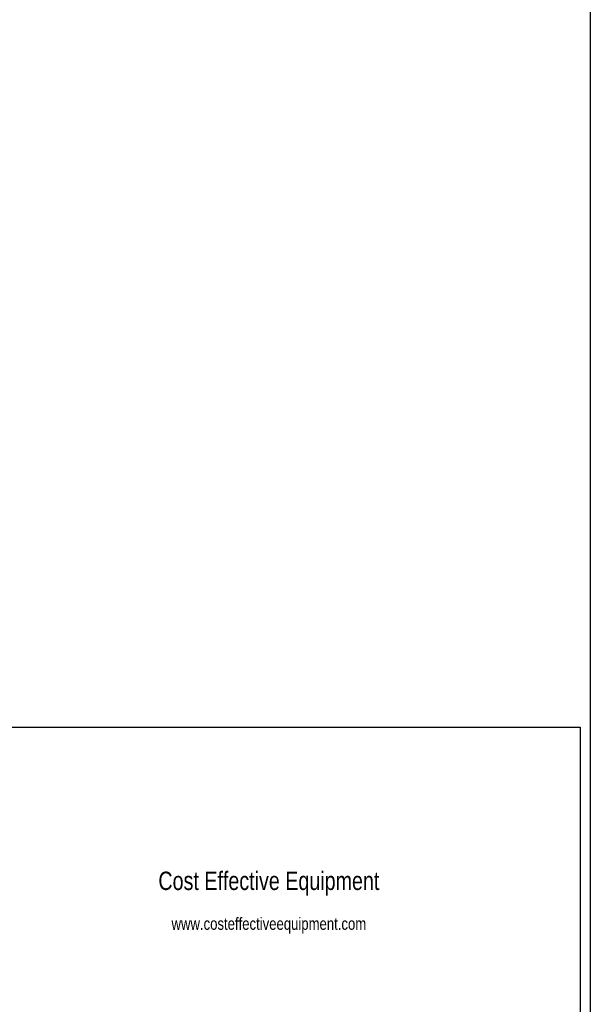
# Model space of a CAD drawing. Header units: inches. Extents: x 0 to 16, y 0 to 10.
# Tile 32 of 37: x 14.6 to 16, y 1.2 to 3.6. Entities that reach past the tile are written whole.
import ezdxf

# ---------------------------------------------------------------- set-up
doc = ezdxf.new("R2010")
doc.units = ezdxf.units.IN
doc.header["$LTSCALE"] = 0.935
doc.header["$MEASUREMENT"] = 0
doc.layers.get('0').update_dxf_attribs({"linetype": 'CONTINUOUS'})
doc.styles.get("Standard").update_dxf_attribs({"font": 'txt', "width": 0.8})
doc.styles.add('TEXTSTYLE_2', font='txt', dxfattribs={"width": 0.8})

# ---------------------------------------------------------------- blocks, each defined once
blk = doc.blocks.new('*T23')
at = {"color": 2, "linetype": 'Continuous'}
for p, q in [((0, 0), (2.75, 0)), ((0, 0), (0, -1.875)), ((2.75, 0), (2.75, -1.875)), ((0, -0.75), (2.75, -0.75)), ((0, -1.25), (2.75, -1.25)), ((1.375, -1.25), (1.375, -1.5625)), ((0, -1.5625), (2.75, -1.5625)), ((0, -1.875), (2.75, -1.875))]:
    blk.add_line(p, q, dxfattribs=at)
at = {"color": 2, "linetype": 'Continuous', "attachment_point": 2, "line_spacing_factor": 0.9}
for s, insert, char_height, width in [('Apogee® Bonder', (1.375, -0.8281), 0.15625, 3.5), ('A', (0.6875, -1.3281), 0.1562, 0.25), ('A-TB', (2.0625, -1.3281), 0.15625, 1), ('\\Q15.0;ALL DIMENSIONS ARE IN INCHES', (1.375, -1.6435), 0.0825, 3.696)]:
    blk.add_mtext(s, dxfattribs=dict(at, insert=insert, char_height=char_height, width=width))

msp = doc.modelspace()

# ---------------------------------------------------------------- linework, layer by layer
at = {"color": 7, "linetype": 'Continuous'}
msp.add_line((16, 10), (16, 0), dxfattribs=at)

# ---------------------------------------------------------------- block references
msp.add_blockref('*T23', (13.225, 1.91632))

# ---------------------------------------------------------------- texts
at = {"color": 2, "linetype": 'Continuous', "insert": (15.21371, 1.56234), "char_height": 0.045, "width": 1.6511538, "attachment_point": 2, "line_spacing_factor": 0.9, "style": 'TEXTSTYLE_2'}
msp.add_mtext('Cost Effective Equipment\\P\\H0.03; \\Pwww.costeffectiveequipment.com', dxfattribs=at)

doc.saveas('drawing.dxf')
